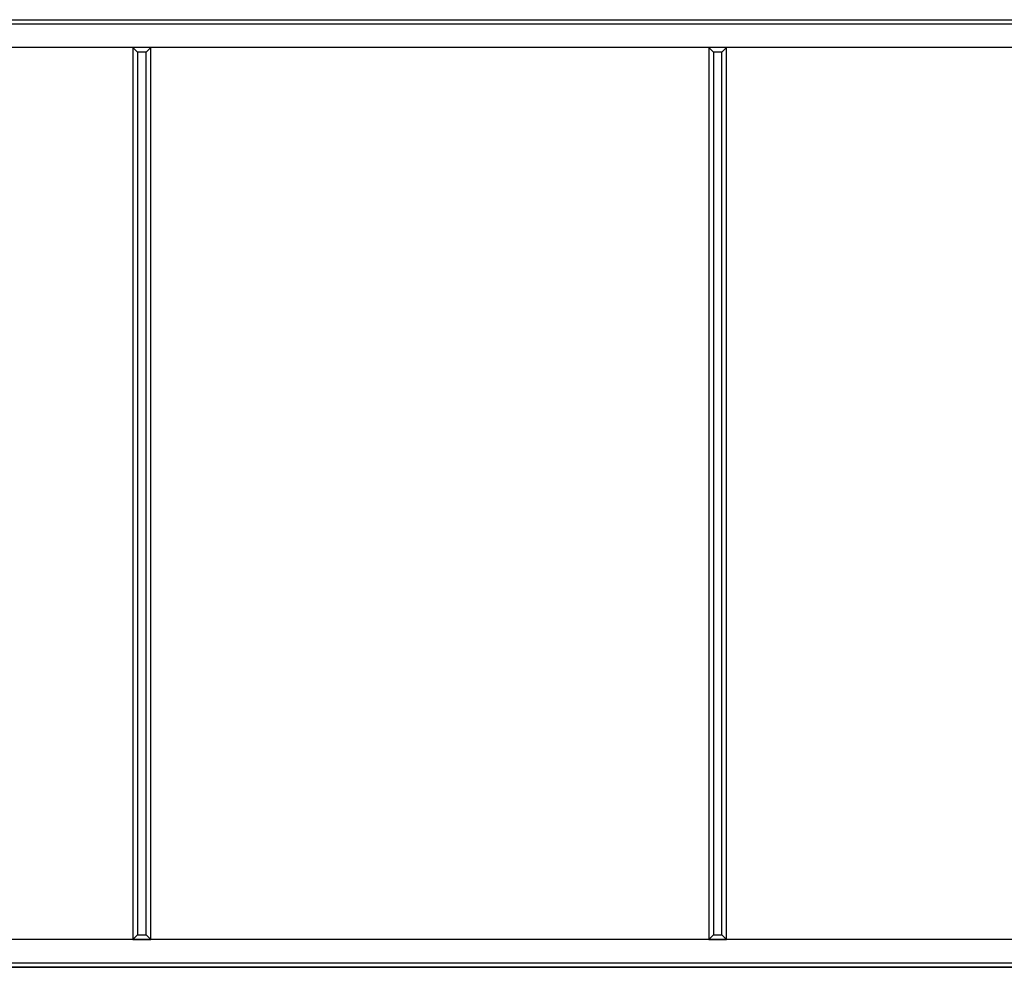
# Model space of a CAD drawing. Header units: millimetres. Extents: x 0 to 420, y 0 to 297.
# Tile 9 of 44: x 130 to 175, y 81 to 124. Entities that reach past the tile are written whole.
import ezdxf

# ---------------------------------------------------------------- set-up
doc = ezdxf.new("R2010")
doc.units = ezdxf.units.MM

msp = doc.modelspace()

# ---------------------------------------------------------------- linework, layer by layer
at = {"color": 7, "linetype": 'Continuous', "lineweight": 25}
for p, q in [((209.91865, 124.04769), (62.11118, 124.04769)), ((86.25575, 124.25185), (185.77407, 124.25185)), ((211.55188, 122.98609), (60.47795, 122.98609)), ((135.82094, 122.77176), (135.60661, 122.98609)), ((136.42322, 122.98609), (135.60661, 122.98609)), ((135.60661, 122.98609), (135.60661, 82.1553)), ((136.20889, 122.77176), (136.42322, 122.98609)), ((136.42322, 82.1553), (136.42322, 122.98609)), ((162.15439, 122.77176), (161.94006, 122.98609)), ((162.75668, 122.98609), (161.94006, 122.98609)), ((161.94006, 122.98609), (161.94006, 82.1553)), ((162.54234, 122.77176), (162.75668, 122.98609)), ((162.75668, 82.1553), (162.75668, 122.98609)), ((136.20889, 122.77176), (135.82094, 122.77176)), ((135.82094, 122.77176), (135.82094, 82.36963)), ((136.20889, 82.36963), (136.20889, 122.77176)), ((162.54234, 122.77176), (162.15439, 122.77176)), ((162.15439, 122.77176), (162.15439, 82.36963)), ((162.54234, 82.36963), (162.54234, 122.77176)), ((211.55188, 82.1553), (60.47795, 82.1553)), ((135.82094, 82.36963), (135.60661, 82.1553)), ((135.60661, 82.1553), (136.42322, 82.1553)), ((135.82094, 82.36963), (136.20889, 82.36963)), ((136.20889, 82.36963), (136.42322, 82.1553)), ((162.15439, 82.36963), (161.94006, 82.1553)), ((161.94006, 82.1553), (162.75668, 82.1553)), ((162.15439, 82.36963), (162.54234, 82.36963)), ((162.54234, 82.36963), (162.75668, 82.1553)), ((62.11118, 81.0937), (209.91865, 81.0937)), ((185.77408, 80.88955), (86.25576, 80.88955))]:
    msp.add_line(p, q, dxfattribs=at)
at = {"color": 7, "linetype": 'Continuous'}
for p, q in [((63.74441, 124.25185), (208.28542, 124.25185)), ((63.74441, 80.88955), (208.28542, 80.88955))]:
    msp.add_line(p, q, dxfattribs=at)

doc.saveas('drawing.dxf')
